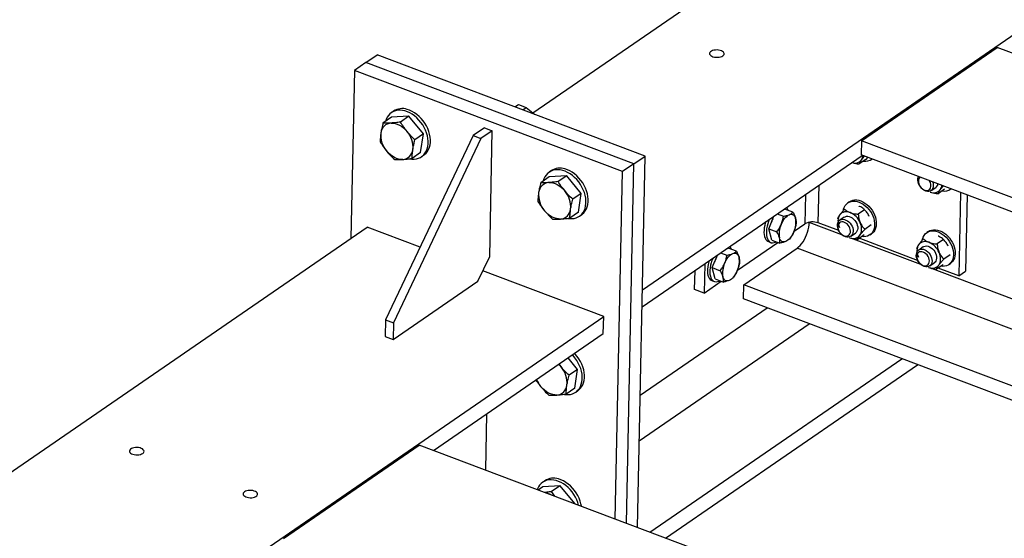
# Model space of a CAD drawing. Header units: millimetres. Extents: x 0 to 841, y 0 to 594.
# Tile 80 of 95: x 550 to 590, y 456 to 477. Entities that reach past the tile are written whole.
import ezdxf

# ---------------------------------------------------------------- set-up
doc = ezdxf.new("R2010")
doc.units = ezdxf.units.MM
doc.layers.add('TRAIT-FORT', color=4, linetype='Continuous', lineweight=25)

msp = doc.modelspace()

# ---------------------------------------------------------------- linework, layer by layer
at = {"layer": 'TRAIT-FORT', "color": 4, "linetype": 'Continuous', "lineweight": 25}
for p, q in [((570.793, 473.522), (634.795, 517.572)), ((575.305, 466.236), (629.982, 503.868)), ((563.904, 475.599), (564.37, 475.92)), ((575.421, 471.749), (564.37, 475.92)), ((584.329, 472.378), (589.922, 476.227)), ((673.326, 444.748), (589.922, 476.227)), ((563.904, 475.599), (563.438, 475.278)), ((574.955, 471.428), (563.904, 475.599)), ((563.438, 475.278), (563.292, 468.36)), ((574.489, 471.107), (563.438, 475.278)), ((565.053, 473.599), (564.96, 473.535)), ((570.052, 473.775), (570.192, 473.871)), ((570.192, 473.871), (570.517, 473.748)), ((570.377, 473.652), (570.517, 473.748)), ((570.517, 473.748), (570.853, 473.473)), ((564.965, 473.344), (564.614, 473.103)), ((565.682, 473.389), (564.965, 473.344)), ((565.682, 473.389), (565.331, 473.147)), ((566.282, 472.661), (565.682, 473.389)), ((568.793, 472.909), (568.327, 472.588)), ((569.118, 472.786), (568.652, 472.465)), ((568.793, 472.909), (569.118, 472.786)), ((569.01, 467.607), (569.118, 472.786)), ((568.327, 472.588), (564.723, 465.003)), ((568.652, 472.465), (565.048, 464.88)), ((566.282, 472.661), (565.931, 472.42)), ((566.165, 471.888), (566.282, 472.661)), ((568.327, 472.588), (568.652, 472.465)), ((584.329, 472.378), (584.317, 471.791)), ((667.734, 440.899), (584.329, 472.378)), ((566.165, 471.888), (565.814, 471.647)), ((566.207, 471.723), (566.3, 471.787)), ((574.955, 471.428), (575.421, 471.749)), ((575.1, 456.442), (575.421, 471.749)), ((575.29, 465.529), (584.363, 471.773)), ((584.506, 471.605), (584.241, 471.422)), ((667.243, 440.493), (584.317, 471.791)), ((584.581, 471.691), (584.506, 471.605)), ((584.743, 471.607), (584.764, 471.622)), ((571.554, 471.146), (571.46, 471.082)), ((574.188, 456.786), (574.489, 471.107)), ((574.955, 471.428), (574.489, 471.107)), ((574.644, 456.614), (574.955, 471.428)), ((571.465, 470.89), (571.115, 470.649)), ((572.183, 470.935), (571.465, 470.89)), ((572.183, 470.935), (571.832, 470.694)), ((572.783, 470.207), (572.183, 470.935)), ((586.68, 470.882), (586.677, 470.9)), ((582.553, 468.993), (582.585, 470.55)), ((586.742, 470.501), (586.743, 470.5)), ((586.751, 470.488), (586.752, 470.487)), ((587.207, 470.325), (587.393, 470.453)), ((587.756, 470.378), (587.491, 470.196)), ((587.993, 470.38), (588.015, 470.395)), ((588.411, 470.246), (588.338, 466.81)), ((572.783, 470.207), (572.432, 469.966)), ((572.666, 469.435), (572.783, 470.207)), ((582.02, 470.16), (581.995, 468.956)), ((583.84, 469.865), (583.77, 469.817)), ((588.684, 470.143), (588.618, 467.002)), ((572.666, 469.435), (572.315, 469.194)), ((581.107, 469.532), (581.172, 469.56)), ((581.509, 469.433), (581.172, 469.56)), ((584.462, 469.533), (584.197, 469.351)), ((572.708, 469.269), (572.801, 469.333)), ((580.508, 468.754), (580.726, 469.27)), ((580.858, 469.361), (581.114, 469.264)), ((582.182, 469.014), (582.182, 469.025)), ((583.624, 469.231), (583.438, 469.103)), ((584.566, 469.41), (584.565, 469.41)), ((584.581, 469.388), (584.581, 469.388)), ((526.674, 443.157), (563.957, 468.818)), ((566.144, 467.992), (563.957, 468.818)), ((580.508, 468.754), (580.845, 468.627)), ((580.634, 468.287), (580.508, 468.754)), ((581.552, 468.651), (581.995, 468.956)), ((581.591, 468.762), (581.591, 468.764)), ((583.528, 468.506), (582.182, 469.014)), ((583.394, 468.676), (582.553, 468.993)), ((583.427, 468.62), (583.428, 468.619)), ((584.733, 468.909), (584.468, 468.726)), ((587.09, 468.639), (587.021, 468.591)), ((580.497, 468.222), (580.595, 468.185)), ((580.634, 468.287), (580.971, 468.16)), ((581.526, 468.591), (581.526, 468.591)), ((583.436, 468.607), (583.437, 468.606)), ((583.891, 468.444), (584.078, 468.572)), ((586.779, 467.279), (583.897, 468.366)), ((584.44, 468.497), (584.176, 468.315)), ((586.644, 467.449), (584.238, 468.358)), ((584.677, 468.499), (584.747, 468.547)), ((587.712, 468.306), (587.448, 468.124)), ((578.777, 467.929), (578.842, 467.956)), ((579.179, 467.829), (578.842, 467.956)), ((579.222, 467.047), (580.885, 468.192)), ((579.487, 466.444), (581.677, 467.952)), ((656.714, 439.631), (581.677, 467.952)), ((586.874, 468.005), (586.688, 467.876)), ((587.816, 468.183), (587.816, 468.183)), ((587.831, 468.161), (587.831, 468.161)), ((568.529, 466.595), (569.01, 467.607)), ((578.178, 467.151), (578.396, 467.666)), ((578.528, 467.757), (578.784, 467.66)), ((586.677, 467.394), (586.678, 467.392)), ((587.983, 467.682), (587.718, 467.5)), ((573.708, 465.137), (568.729, 467.017)), ((577.457, 466.248), (577.473, 467.031)), ((577.872, 467.306), (577.847, 466.101)), ((578.178, 467.151), (578.514, 467.024)), ((578.304, 466.683), (578.178, 467.151)), ((579.196, 466.987), (579.196, 466.987)), ((579.26, 467.158), (579.261, 467.16)), ((586.686, 467.381), (586.687, 467.379)), ((587.142, 467.217), (587.328, 467.346)), ((657.483, 440.593), (587.148, 467.139)), ((587.691, 467.27), (587.426, 467.088)), ((588.338, 466.81), (587.488, 467.131)), ((587.928, 467.273), (587.998, 467.321)), ((588.338, 466.81), (588.618, 467.002)), ((565.034, 464.19), (568.529, 466.595)), ((577.847, 466.101), (578.555, 466.588)), ((578.167, 466.618), (578.264, 466.581)), ((578.304, 466.683), (578.64, 466.556)), ((577.847, 466.101), (577.457, 466.248)), ((579.475, 465.857), (579.487, 466.444)), ((656.665, 437.315), (579.487, 466.444)), ((656.653, 436.728), (579.475, 465.857)), ((575.214, 461.897), (580.439, 465.493)), ((536.425, 439.477), (573.708, 465.137)), ((564.723, 465.003), (564.709, 464.312)), ((564.723, 465.003), (565.048, 464.88)), ((573.693, 464.43), (573.708, 465.137)), ((565.048, 464.88), (565.034, 464.19)), ((575.175, 460.016), (582.179, 464.837)), ((564.709, 464.312), (565.034, 464.19)), ((566.697, 459.614), (573.693, 464.43)), ((572.631, 462.956), (572.24, 463.429)), ((575.606, 456.251), (585.99, 463.398)), ((571.953, 463.06), (571.867, 463.173)), ((572.631, 462.956), (572.28, 462.715)), ((572.513, 462.184), (572.631, 462.956)), ((576.261, 456.004), (586.645, 463.151)), ((572.513, 462.184), (572.163, 461.942)), ((572.556, 462.018), (572.649, 462.082)), ((568.849, 458.801), (568.898, 461.129)), ((560.514, 455.987), (566.107, 459.836)), ((649.512, 428.358), (566.107, 459.836)), ((571.197, 458.114), (571.01, 457.986)), ((571.285, 458.37), (571.192, 458.306)), ((571.914, 458.159), (571.197, 458.114)), ((571.914, 458.159), (571.564, 457.918)), ((572.515, 457.431), (571.914, 458.159)), ((571.689, 457.73), (571.564, 457.918)), ((572.515, 457.431), (572.502, 457.423)), ((572.513, 457.419), (572.515, 457.431))]:
    msp.add_line(p, q, dxfattribs=at)
at = {"layer": 'TRAIT-FORT', "color": 4, "linetype": 'Continuous', "lineweight": 25, "flags": 128}
for points in [[(578.615, 475.875), (578.647, 475.903), (578.666, 475.934), (578.671, 475.967), (578.663, 475.999), (578.64, 476.031), (578.605, 476.059), (578.559, 476.082), (578.505, 476.101), (578.444, 476.113), (578.379, 476.119), (578.315, 476.117), (578.253, 476.108), (578.196, 476.093), (578.148, 476.072), (578.11, 476.046), (578.085, 476.016), (578.073, 475.984), (578.074, 475.951), (578.09, 475.919), (578.119, 475.89), (578.16, 475.864), (578.21, 475.842), (578.268, 475.827), (578.331, 475.818), (578.396, 475.816), (578.46, 475.821), (578.519, 475.833), (578.572, 475.852), (578.615, 475.875)], [(565.518, 473.606), (565.417, 473.628), (565.318, 473.637), (565.222, 473.632), (565.131, 473.614), (565.046, 473.584), (564.968, 473.541), (564.898, 473.486), (564.837, 473.42), (564.786, 473.344), (564.745, 473.258), (564.718, 473.174)], [(565.739, 471.632), (565.8, 471.624), (565.897, 471.622), (565.991, 471.633), (566.079, 471.657), (566.16, 471.694), (566.235, 471.743), (566.3, 471.804), (566.356, 471.875), (566.403, 471.956), (566.438, 472.046), (566.462, 472.143), (566.475, 472.247), (566.477, 472.356), (566.466, 472.468), (566.444, 472.583), (566.411, 472.698), (566.367, 472.812), (566.313, 472.924), (566.25, 473.032), (566.177, 473.134), (566.097, 473.23), (566.01, 473.319), (565.918, 473.398), (565.821, 473.467), (565.722, 473.525), (565.62, 473.572), (565.518, 473.606)], [(566.3, 471.787), (566.328, 471.807), (566.393, 471.868), (566.45, 471.939), (566.496, 472.02), (566.531, 472.11), (566.556, 472.207), (566.568, 472.311), (566.57, 472.42), (566.559, 472.532), (566.537, 472.647), (566.504, 472.762), (566.46, 472.876), (566.406, 472.988), (566.343, 473.096), (566.27, 473.198), (566.19, 473.295), (566.104, 473.383), (566.011, 473.462), (565.915, 473.531), (565.815, 473.59), (565.713, 473.636), (565.611, 473.671)], [(564.946, 473.107), (565.029, 473.105), (565.115, 473.091), (565.202, 473.064), (565.289, 473.025), (565.374, 472.975), (565.456, 472.914), (565.533, 472.844), (565.604, 472.765)], [(565.429, 471.606), (565.346, 471.607), (565.26, 471.622), (565.173, 471.648), (565.086, 471.687), (565.001, 471.738), (564.919, 471.798), (564.841, 471.869), (564.77, 471.948)], [(572.019, 471.153), (571.917, 471.174), (571.818, 471.183), (571.723, 471.178), (571.632, 471.161), (571.547, 471.13), (571.469, 471.087), (571.399, 471.032), (571.338, 470.966), (571.287, 470.89), (571.246, 470.805), (571.218, 470.72)], [(572.24, 469.178), (572.301, 469.171), (572.398, 469.169), (572.491, 469.18), (572.58, 469.204), (572.661, 469.241), (572.735, 469.29), (572.801, 469.35), (572.857, 469.421), (572.903, 469.502), (572.939, 469.592), (572.963, 469.69), (572.976, 469.794), (572.977, 469.902), (572.967, 470.015), (572.945, 470.129), (572.912, 470.244), (572.868, 470.358), (572.814, 470.47), (572.75, 470.578), (572.678, 470.681), (572.598, 470.777), (572.511, 470.865), (572.419, 470.944), (572.322, 471.014), (572.222, 471.072), (572.121, 471.119), (572.019, 471.153)], [(572.801, 469.333), (572.828, 469.354), (572.894, 469.414), (572.95, 469.485), (572.996, 469.567), (573.032, 469.656), (573.056, 469.754), (573.069, 469.858), (573.071, 469.967), (573.06, 470.079), (573.038, 470.193), (573.005, 470.308), (572.961, 470.423), (572.907, 470.534), (572.843, 470.642), (572.771, 470.745), (572.691, 470.841), (572.604, 470.929), (572.512, 471.009), (572.415, 471.078), (572.316, 471.136), (572.214, 471.183), (572.112, 471.217)], [(571.446, 470.653), (571.53, 470.652), (571.615, 470.637), (571.703, 470.611), (571.789, 470.572), (571.875, 470.522), (571.956, 470.461), (572.034, 470.39), (572.105, 470.312)], [(586.742, 470.501), (586.718, 470.542), (586.686, 470.61), (586.665, 470.679), (586.656, 470.748), (586.658, 470.813), (586.672, 470.873), (586.682, 470.898)], [(586.74, 470.876), (586.708, 470.841), (586.686, 470.794), (586.674, 470.739), (586.675, 470.678), (586.689, 470.615), (586.713, 470.552), (586.748, 470.493), (586.791, 470.439), (586.842, 470.394), (586.896, 470.36), (586.952, 470.338), (587.008, 470.329), (587.059, 470.334), (587.105, 470.353), (587.143, 470.384), (587.171, 470.426), (587.171, 470.426)], [(587.278, 470.409), (587.247, 470.362), (587.208, 470.325), (587.159, 470.301), (587.105, 470.289), (587.046, 470.29), (586.984, 470.305), (586.923, 470.332), (586.863, 470.371), (586.808, 470.42), (586.759, 470.478), (586.752, 470.487)], [(583.585, 469.514), (583.594, 469.554), (583.621, 469.633), (583.659, 469.703), (583.707, 469.764), (583.764, 469.813), (583.83, 469.851), (583.902, 469.877), (583.98, 469.89), (584.063, 469.889), (584.148, 469.876), (584.235, 469.85), (584.322, 469.812), (584.407, 469.762), (584.488, 469.701), (584.565, 469.63), (584.636, 469.551), (584.699, 469.465), (584.754, 469.374), (584.799, 469.278), (584.835, 469.181), (584.859, 469.083), (584.872, 468.987), (584.873, 468.893), (584.863, 468.805), (584.841, 468.722), (584.809, 468.648), (584.766, 468.582), (584.713, 468.527), (584.651, 468.483), (584.582, 468.451), (584.507, 468.432), (584.426, 468.425), (584.345, 468.432)], [(583.84, 469.865), (583.9, 469.899), (583.972, 469.925), (584.05, 469.938), (584.133, 469.938), (584.218, 469.924), (584.305, 469.898), (584.392, 469.86), (584.476, 469.81), (584.558, 469.749), (584.635, 469.678), (584.706, 469.599), (584.769, 469.513), (584.824, 469.422), (584.869, 469.327), (584.904, 469.229), (584.929, 469.131), (584.942, 469.035), (584.943, 468.941), (584.933, 468.853), (584.911, 468.77), (584.879, 468.696), (584.835, 468.63), (584.783, 468.575), (584.747, 468.547)], [(571.929, 469.153), (571.846, 469.154), (571.76, 469.168), (571.673, 469.195), (571.587, 469.234), (571.501, 469.284), (571.419, 469.345), (571.342, 469.415), (571.271, 469.494)], [(580.382, 469.033), (580.369, 468.991), (580.343, 468.889), (580.325, 468.789), (580.315, 468.692), (580.314, 468.6), (580.321, 468.515), (580.335, 468.437), (580.358, 468.37), (580.389, 468.313), (580.426, 468.267), (580.47, 468.234), (580.497, 468.222)], [(580.531, 469.136), (580.499, 469.055), (580.466, 468.954), (580.441, 468.852), (580.423, 468.752), (580.413, 468.655), (580.411, 468.563), (580.418, 468.478), (580.433, 468.401), (580.456, 468.333), (580.486, 468.276), (580.524, 468.23), (580.567, 468.198), (580.616, 468.178), (580.67, 468.172), (580.728, 468.179), (580.788, 468.2), (580.82, 468.217)], [(581.023, 468.929), (581.056, 469), (581.092, 469.067), (581.132, 469.129), (581.174, 469.185), (581.219, 469.234), (581.264, 469.275), (581.31, 469.308), (581.355, 469.332)], [(581.355, 469.332), (581.399, 469.346), (581.441, 469.351), (581.481, 469.346), (581.517, 469.331), (581.549, 469.307), (581.576, 469.274), (581.599, 469.232), (581.616, 469.183)], [(583.427, 468.62), (583.402, 468.661), (583.371, 468.729), (583.35, 468.798), (583.34, 468.867), (583.342, 468.932), (583.356, 468.992), (583.381, 469.044), (583.416, 469.086), (583.46, 469.116), (583.512, 469.135), (583.569, 469.14), (583.629, 469.132), (583.691, 469.111), (583.752, 469.078), (583.81, 469.033), (583.862, 468.98), (583.907, 468.919), (583.944, 468.853), (583.97, 468.783), (583.986, 468.714), (583.989, 468.647), (583.981, 468.584), (583.962, 468.528), (583.962, 468.528)], [(583.856, 468.545), (583.873, 468.596), (583.878, 468.654), (583.871, 468.717), (583.852, 468.78), (583.822, 468.842), (583.783, 468.898), (583.736, 468.948), (583.683, 468.988), (583.627, 469.016), (583.571, 469.032), (583.517, 469.034), (583.468, 469.022), (583.426, 468.997), (583.393, 468.96), (583.37, 468.913), (583.359, 468.858), (583.36, 468.798), (583.373, 468.734), (583.397, 468.672), (583.432, 468.612), (583.476, 468.558), (583.526, 468.513), (583.58, 468.479), (583.637, 468.457), (583.692, 468.448), (583.744, 468.453), (583.79, 468.472), (583.828, 468.503), (583.856, 468.545)], [(583.434, 469.32), (583.405, 469.27), (583.383, 469.214), (583.369, 469.152), (583.363, 469.086), (583.366, 469.017), (583.377, 468.945), (583.396, 468.874), (583.423, 468.802)], [(583.624, 469.231), (583.656, 469.249), (583.708, 469.265), (583.766, 469.268), (583.827, 469.257), (583.889, 469.234), (583.949, 469.199), (584.006, 469.152), (584.058, 469.097), (584.101, 469.035), (584.136, 468.968), (584.16, 468.899), (584.174, 468.829), (584.175, 468.763), (584.165, 468.701), (584.144, 468.647), (584.111, 468.602), (584.078, 468.572)], [(584.566, 469.41), (584.576, 469.394), (584.581, 469.388)], [(581.544, 468.631), (581.511, 468.56), (581.475, 468.493), (581.435, 468.431), (581.392, 468.375), (581.348, 468.326), (581.303, 468.285), (581.257, 468.252), (581.212, 468.228)], [(581.677, 467.952), (581.741, 468.002), (581.804, 468.064), (581.866, 468.136), (581.924, 468.217), (581.978, 468.307), (582.028, 468.402), (582.071, 468.503), (582.109, 468.606), (582.139, 468.711), (582.161, 468.815), (582.176, 468.916), (582.182, 469.014)], [(584.268, 468.483), (584.297, 468.534), (584.319, 468.59), (584.333, 468.652), (584.338, 468.718), (584.336, 468.787), (584.325, 468.858), (584.306, 468.93), (584.279, 469.001)], [(586.835, 468.287), (586.844, 468.327), (586.872, 468.406), (586.909, 468.476), (586.957, 468.537), (587.015, 468.587), (587.08, 468.625), (587.153, 468.65), (587.231, 468.663), (587.313, 468.663), (587.399, 468.649), (587.486, 468.623), (587.572, 468.585), (587.657, 468.535), (587.738, 468.474), (587.815, 468.403), (587.886, 468.324), (587.949, 468.238), (588.004, 468.147), (588.05, 468.052), (588.085, 467.954), (588.109, 467.856), (588.122, 467.76), (588.123, 467.667), (588.113, 467.578), (588.092, 467.495), (588.059, 467.421), (588.016, 467.355), (587.963, 467.3), (587.902, 467.256), (587.833, 467.224), (587.757, 467.205), (587.677, 467.199), (587.596, 467.205)], [(587.09, 468.639), (587.15, 468.673), (587.223, 468.698), (587.301, 468.711), (587.383, 468.711), (587.469, 468.698), (587.555, 468.671), (587.642, 468.633), (587.727, 468.583), (587.808, 468.522), (587.885, 468.452), (587.956, 468.373), (588.019, 468.287), (588.074, 468.195), (588.12, 468.1), (588.155, 468.002), (588.179, 467.905), (588.192, 467.808), (588.193, 467.715), (588.183, 467.626), (588.162, 467.544), (588.129, 467.469), (588.086, 467.403), (588.033, 467.348), (587.998, 467.321)], [(581.212, 468.228), (581.168, 468.214), (581.126, 468.209), (581.086, 468.214), (581.05, 468.229), (581.018, 468.253), (580.991, 468.286), (580.968, 468.328), (580.951, 468.377)], [(583.962, 468.528), (583.932, 468.481), (583.892, 468.444), (583.844, 468.42), (583.789, 468.408), (583.73, 468.409), (583.669, 468.424), (583.607, 468.451), (583.548, 468.49), (583.492, 468.539), (583.443, 468.597), (583.437, 468.606)], [(586.677, 467.394), (586.653, 467.434), (586.621, 467.502), (586.6, 467.572), (586.59, 467.64), (586.592, 467.706), (586.606, 467.765), (586.631, 467.817), (586.666, 467.859), (586.711, 467.89), (586.762, 467.908), (586.819, 467.913), (586.88, 467.905), (586.942, 467.884), (587.002, 467.851), (587.06, 467.807), (587.112, 467.753), (587.158, 467.692), (587.194, 467.626), (587.221, 467.557), (587.236, 467.487), (587.24, 467.42), (587.232, 467.357), (587.212, 467.301), (587.212, 467.301)], [(587.106, 467.318), (587.123, 467.37), (587.128, 467.428), (587.121, 467.49), (587.102, 467.553), (587.072, 467.615), (587.033, 467.672), (586.986, 467.721), (586.933, 467.761), (586.878, 467.789), (586.822, 467.805), (586.768, 467.807), (586.718, 467.795), (586.676, 467.77), (586.643, 467.733), (586.62, 467.686), (586.609, 467.631), (586.61, 467.571), (586.623, 467.508), (586.648, 467.445), (586.683, 467.385), (586.726, 467.332), (586.776, 467.287), (586.831, 467.252), (586.887, 467.23), (586.942, 467.222), (586.994, 467.227), (587.04, 467.245), (587.078, 467.276), (587.106, 467.318)], [(586.684, 468.093), (586.655, 468.043), (586.633, 467.987), (586.619, 467.925), (586.614, 467.859), (586.616, 467.79), (586.628, 467.719), (586.647, 467.647), (586.674, 467.575)], [(586.874, 468.005), (586.906, 468.022), (586.959, 468.038), (587.017, 468.041), (587.078, 468.03), (587.139, 468.007), (587.2, 467.972), (587.257, 467.926), (587.308, 467.871), (587.352, 467.808), (587.386, 467.741), (587.411, 467.672), (587.424, 467.603), (587.426, 467.536), (587.415, 467.474), (587.394, 467.42), (587.362, 467.375), (587.328, 467.346)], [(587.816, 468.183), (587.827, 468.168), (587.831, 468.161)], [(578.051, 467.429), (578.039, 467.387), (578.013, 467.285), (577.995, 467.185), (577.985, 467.088), (577.984, 466.996), (577.99, 466.911), (578.005, 466.834), (578.028, 466.766), (578.059, 466.709), (578.096, 466.663), (578.14, 466.631), (578.167, 466.618)], [(578.201, 467.532), (578.169, 467.451), (578.136, 467.35), (578.11, 467.249), (578.092, 467.148), (578.083, 467.051), (578.081, 466.959), (578.088, 466.874), (578.103, 466.797), (578.126, 466.729), (578.156, 466.672), (578.193, 466.627), (578.237, 466.594), (578.286, 466.574), (578.34, 466.568), (578.398, 466.576), (578.458, 466.597), (578.49, 466.613)], [(578.693, 467.325), (578.725, 467.396), (578.762, 467.463), (578.802, 467.525), (578.844, 467.581), (578.889, 467.63), (578.934, 467.672), (578.98, 467.704), (579.025, 467.728)], [(579.025, 467.728), (579.069, 467.743), (579.111, 467.747), (579.15, 467.742), (579.186, 467.728), (579.218, 467.703), (579.246, 467.67), (579.268, 467.628), (579.286, 467.579)], [(587.518, 467.257), (587.548, 467.307), (587.569, 467.363), (587.583, 467.425), (587.589, 467.491), (587.586, 467.56), (587.575, 467.631), (587.556, 467.703), (587.529, 467.775)], [(579.214, 467.027), (579.181, 466.956), (579.145, 466.89), (579.105, 466.827), (579.062, 466.771), (579.018, 466.722), (578.973, 466.681), (578.927, 466.648), (578.882, 466.624)], [(587.212, 467.301), (587.182, 467.254), (587.142, 467.218), (587.094, 467.193), (587.04, 467.181), (586.981, 467.183), (586.919, 467.197), (586.857, 467.224), (586.798, 467.263), (586.743, 467.312), (586.694, 467.37), (586.687, 467.379)], [(578.882, 466.624), (578.837, 466.61), (578.795, 466.605), (578.756, 466.61), (578.72, 466.625), (578.688, 466.649), (578.661, 466.682), (578.638, 466.724), (578.621, 466.773)], [(572.088, 461.927), (572.148, 461.919), (572.246, 461.917), (572.339, 461.928), (572.427, 461.953), (572.509, 461.989), (572.583, 462.038), (572.649, 462.099), (572.705, 462.17), (572.751, 462.251), (572.787, 462.341), (572.811, 462.439), (572.824, 462.542), (572.825, 462.651), (572.815, 462.764), (572.793, 462.878), (572.76, 462.993), (572.716, 463.107), (572.662, 463.219), (572.598, 463.327), (572.526, 463.43), (572.446, 463.526), (572.42, 463.553)], [(572.649, 462.082), (572.676, 462.102), (572.742, 462.163), (572.798, 462.234), (572.844, 462.315), (572.88, 462.405), (572.904, 462.503), (572.917, 462.607), (572.918, 462.715), (572.908, 462.828), (572.886, 462.942), (572.853, 463.057), (572.809, 463.171), (572.755, 463.283), (572.691, 463.391), (572.619, 463.494), (572.539, 463.59), (572.513, 463.617)], [(571.855, 463.164), (571.882, 463.139), (571.953, 463.06)], [(571.777, 461.901), (571.694, 461.903), (571.608, 461.917), (571.521, 461.944), (571.434, 461.982), (571.349, 462.033), (571.267, 462.094), (571.19, 462.164), (571.119, 462.243)], [(554.712, 459.493), (554.744, 459.521), (554.763, 459.552), (554.768, 459.585), (554.76, 459.617), (554.737, 459.648), (554.702, 459.677), (554.656, 459.7), (554.602, 459.719), (554.541, 459.731), (554.476, 459.736), (554.412, 459.735), (554.35, 459.726), (554.293, 459.711), (554.245, 459.69), (554.207, 459.664), (554.182, 459.634), (554.17, 459.602), (554.171, 459.569), (554.187, 459.537), (554.216, 459.508), (554.257, 459.481), (554.307, 459.46), (554.365, 459.445), (554.428, 459.436), (554.493, 459.434), (554.557, 459.439), (554.616, 459.451), (554.669, 459.47), (554.712, 459.493)], [(571.75, 458.377), (571.649, 458.398), (571.55, 458.407), (571.455, 458.402), (571.364, 458.385), (571.279, 458.354), (571.201, 458.311), (571.131, 458.257), (571.07, 458.191), (571.018, 458.114), (570.978, 458.029), (570.968, 458.002)], [(572.676, 457.357), (572.644, 457.468), (572.6, 457.582), (572.546, 457.694), (572.482, 457.802), (572.41, 457.905), (572.33, 458.001), (572.243, 458.089), (572.151, 458.168), (572.054, 458.238), (571.954, 458.296), (571.852, 458.343), (571.75, 458.377)], [(572.79, 457.314), (572.77, 457.417), (572.737, 457.532), (572.693, 457.647), (572.639, 457.758), (572.575, 457.866), (572.503, 457.969), (572.423, 458.065), (572.336, 458.153), (572.244, 458.233), (572.147, 458.302), (572.047, 458.36), (571.946, 458.407), (571.844, 458.441)], [(558.905, 457.911), (558.874, 457.883), (558.855, 457.852), (558.849, 457.819), (558.858, 457.787), (558.881, 457.756), (558.916, 457.727), (558.961, 457.704), (559.016, 457.685), (559.077, 457.673), (559.141, 457.668), (559.206, 457.669), (559.268, 457.678), (559.324, 457.693), (559.373, 457.714), (559.41, 457.74), (559.436, 457.77), (559.448, 457.802), (559.446, 457.835), (559.431, 457.867), (559.402, 457.896), (559.361, 457.923), (559.31, 457.944), (559.252, 457.959), (559.189, 457.968), (559.125, 457.97), (559.061, 457.965), (559.001, 457.953), (558.949, 457.934), (558.905, 457.911)]]:
    msp.add_lwpolyline(points, dxfattribs=at)
at = {"layer": 'TRAIT-FORT', "color": 4, "linetype": 'Continuous', "lineweight": 25}
for centre, radius, start, end in [((565.406, 473.058), 0.646, 71.479, 123.0787), ((564.976, 472.659), 0.449, 93.8068, 175.0163), ((565.519, 472.603), 0.995, 174.506, 221.1833), ((564.856, 472.11), 0.995, 354.506, 41.1833), ((565.399, 472.054), 0.449, 273.8068, 355.0163), ((584.061, 471.802), 0.344, 249.0569, 322.2642), ((584.003, 471.816), 0.399, 325.7584, 352.0118), ((584.492, 471.986), 0.454, 259.7083, 306.7697), ((571.907, 470.604), 0.646, 71.479, 123.0787), ((571.476, 470.205), 0.449, 93.8068, 175.0163), ((586.856, 470.54), 0.336, 340.0542, 33.7947), ((586.939, 470.548), 0.366, 337.6438, 19.6149), ((572.019, 470.149), 0.995, 174.506, 221.1833), ((571.357, 469.657), 0.995, 354.506, 41.1833), ((587.307, 470.581), 0.351, 244.3332, 321.8892), ((587.256, 470.641), 0.232, 306.1895, 348.7914), ((587.253, 470.589), 0.399, 325.7584, 352.0118), ((587.742, 470.759), 0.454, 259.7083, 306.7697), ((571.9, 469.6), 0.449, 273.8068, 355.0163), ((580.995, 469.406), 0.33, 18.119, 41.4743), ((583.71, 469.104), 0.351, 64.3332, 141.8892), ((581.65, 468.642), 1.101, 151.6455, 162.4887), ((580.72, 469.019), 0.91, 334.7968, 10.3987), ((582.315, 468.367), 0.67, 69.182, 118.5478), ((583.559, 468.702), 0.779, 22.6247, 67.1647), ((581.847, 468.541), 0.91, 154.7968, 190.3987), ((583.992, 468.7), 0.351, 244.3332, 321.8892), ((586.96, 467.877), 0.351, 64.3332, 141.8892), ((578.664, 467.802), 0.33, 18.119, 41.4743), ((586.81, 467.475), 0.779, 22.6247, 67.1647), ((579.32, 467.038), 1.101, 151.6455, 162.4887), ((578.39, 467.415), 0.91, 334.7968, 10.3987), ((579.516, 466.938), 0.91, 154.7968, 190.3987), ((587.242, 467.473), 0.351, 244.3332, 321.8892), ((571.204, 462.405), 0.995, 354.506, 41.1833), ((571.999, 462.971), 1.142, 202.3516, 219.5768), ((571.747, 462.349), 0.449, 273.8068, 355.0163), ((571.638, 457.828), 0.646, 71.479, 123.0787), ((571.17, 457.124), 0.759, 60.7442, 77.9006)]:
    msp.add_arc(centre, radius, start, end, dxfattribs=at)
for points, knots in [([(564.614, 473.103), (564.597, 473.034), (564.562, 472.895), (564.54, 472.764), (564.529, 472.698)], [0, 0, 0, 0, 0.498113, 1, 1, 1, 1]), ([(564.946, 473.107), (564.887, 473.104), (564.769, 473.098), (564.666, 473.101), (564.614, 473.103)], [0, 0, 0, 0, 0.497781, 1, 1, 1, 1]), ([(565.331, 473.147), (565.265, 473.139), (565.131, 473.121), (565.007, 473.111), (564.946, 473.107)], [0, 0, 0, 0, 0.498113, 1, 1, 1, 1]), ([(565.604, 472.765), (565.556, 472.827), (565.458, 472.951), (565.374, 473.082), (565.331, 473.147)], [0, 0, 0, 0, 0.4977806, 1, 1, 1, 1]), ([(564.529, 472.698), (564.52, 472.634), (564.503, 472.506), (564.499, 472.389), (564.497, 472.33)], [0, 0, 0, 0, 0.497781, 1, 1, 1, 1]), ([(565.931, 472.42), (565.874, 472.474), (565.76, 472.584), (565.656, 472.705), (565.604, 472.765)], [0, 0, 0, 0, 0.498113, 1, 1, 1, 1]), ([(564.497, 472.33), (564.539, 472.265), (564.623, 472.134), (564.721, 472.01), (564.77, 471.948)], [0, 0, 0, 0, 0.498113, 1, 1, 1, 1]), ([(565.846, 472.015), (565.857, 472.08), (565.879, 472.212), (565.914, 472.35), (565.931, 472.42)], [0, 0, 0, 0, 0.497781, 1, 1, 1, 1]), ([(564.77, 471.948), (564.821, 471.888), (564.925, 471.767), (565.039, 471.657), (565.097, 471.602)], [0, 0, 0, 0, 0.497781, 1, 1, 1, 1]), ([(565.814, 471.647), (565.816, 471.706), (565.82, 471.823), (565.837, 471.951), (565.846, 472.015)], [0, 0, 0, 0, 0.4981128, 1, 1, 1, 1]), ([(565.097, 471.602), (565.149, 471.601), (565.252, 471.598), (565.37, 471.603), (565.429, 471.606)], [0, 0, 0, 0, 0.498113, 1, 1, 1, 1]), ([(565.429, 471.606), (565.49, 471.611), (565.613, 471.62), (565.747, 471.638), (565.814, 471.647)], [0, 0, 0, 0, 0.497781, 1, 1, 1, 1]), ([(583.939, 471.481), (583.969, 471.471), (584.038, 471.45), (584.142, 471.433), (584.213, 471.425), (584.241, 471.422)], [0, 0, 0, 0, 0.32762, 0.735533, 1, 1, 1, 1]), ([(584.241, 471.422), (584.248, 471.442), (584.263, 471.482), (584.299, 471.543), (584.327, 471.583), (584.333, 471.591)], [0, 0, 0, 0, 0.432386, 0.879557, 1, 1, 1, 1]), ([(584.333, 471.591), (584.347, 471.61), (584.374, 471.647), (584.414, 471.697), (584.442, 471.73), (584.452, 471.74)], [0, 0, 0, 0, 0.3974, 0.803093, 1, 1, 1, 1]), ([(571.115, 470.649), (571.097, 470.58), (571.063, 470.442), (571.04, 470.31), (571.029, 470.244)], [0, 0, 0, 0, 0.498113, 1, 1, 1, 1]), ([(571.446, 470.653), (571.388, 470.65), (571.27, 470.644), (571.167, 470.648), (571.115, 470.649)], [0, 0, 0, 0, 0.497781, 1, 1, 1, 1]), ([(571.832, 470.694), (571.765, 470.685), (571.631, 470.667), (571.508, 470.658), (571.446, 470.653)], [0, 0, 0, 0, 0.498113, 1, 1, 1, 1]), ([(572.105, 470.312), (572.056, 470.373), (571.958, 470.497), (571.874, 470.628), (571.832, 470.694)], [0, 0, 0, 0, 0.4977806, 1, 1, 1, 1]), ([(571.029, 470.244), (571.021, 470.181), (571.004, 470.053), (571, 469.935), (570.998, 469.876)], [0, 0, 0, 0, 0.497781, 1, 1, 1, 1]), ([(572.432, 469.966), (572.375, 470.021), (572.26, 470.131), (572.157, 470.251), (572.105, 470.312)], [0, 0, 0, 0, 0.498113, 1, 1, 1, 1]), ([(587.156, 470.265), (587.16, 470.263), (587.2, 470.248), (587.282, 470.225), (587.392, 470.206), (587.463, 470.199), (587.491, 470.196)], [0, 0, 0, 0, 0.048843, 0.400094, 0.764039, 1, 1, 1, 1]), ([(587.491, 470.196), (587.499, 470.215), (587.514, 470.255), (587.549, 470.316), (587.577, 470.356), (587.583, 470.364)], [0, 0, 0, 0, 0.432386, 0.879557, 1, 1, 1, 1]), ([(587.583, 470.364), (587.597, 470.383), (587.624, 470.42), (587.665, 470.471), (587.693, 470.503), (587.702, 470.513)], [0, 0, 0, 0, 0.3974, 0.803093, 1, 1, 1, 1]), ([(570.998, 469.876), (571.039, 469.811), (571.124, 469.68), (571.222, 469.556), (571.271, 469.494)], [0, 0, 0, 0, 0.498113, 1, 1, 1, 1]), ([(572.347, 469.561), (572.358, 469.627), (572.38, 469.758), (572.415, 469.897), (572.432, 469.966)], [0, 0, 0, 0, 0.497781, 1, 1, 1, 1]), ([(571.271, 469.494), (571.322, 469.434), (571.426, 469.314), (571.54, 469.204), (571.598, 469.149)], [0, 0, 0, 0, 0.497781, 1, 1, 1, 1]), ([(572.315, 469.194), (572.317, 469.252), (572.321, 469.369), (572.338, 469.497), (572.347, 469.561)], [0, 0, 0, 0, 0.4981128, 1, 1, 1, 1]), ([(581.355, 469.332), (581.386, 469.347), (581.449, 469.377), (581.489, 469.414), (581.509, 469.433)], [0, 0, 0, 0, 0.494511, 1, 1, 1, 1]), ([(581.509, 469.433), (581.532, 469.39), (581.577, 469.305), (581.603, 469.224), (581.616, 469.183)], [0, 0, 0, 0, 0.495458, 1, 1, 1, 1]), ([(583.634, 469.563), (583.602, 469.526), (583.535, 469.451), (583.47, 469.37), (583.44, 469.329), (583.434, 469.32)], [0, 0, 0, 0, 0.432386, 0.879557, 1, 1, 1, 1]), ([(583.634, 469.563), (583.656, 469.543), (583.697, 469.507), (583.773, 469.457), (583.832, 469.432), (583.862, 469.42)], [0, 0, 0, 0, 0.370534, 0.681058, 1, 1, 1, 1]), ([(584.462, 469.533), (584.448, 469.546), (584.414, 469.578), (584.346, 469.626), (584.279, 469.659), (584.239, 469.674), (584.235, 469.676)], [0, 0, 0, 0, 0.235965, 0.588239, 0.951157, 1, 1, 1, 1]), ([(584.651, 469.258), (584.639, 469.285), (584.613, 469.338), (584.552, 469.434), (584.498, 469.494), (584.462, 469.533)], [0, 0, 0, 0, 0.249707, 0.504625, 1, 1, 1, 1]), ([(571.598, 469.149), (571.649, 469.147), (571.753, 469.144), (571.87, 469.15), (571.929, 469.153)], [0, 0, 0, 0, 0.498113, 1, 1, 1, 1]), ([(571.929, 469.153), (571.991, 469.157), (572.114, 469.167), (572.248, 469.185), (572.315, 469.194)], [0, 0, 0, 0, 0.497781, 1, 1, 1, 1]), ([(581.023, 468.929), (581.043, 468.983), (581.084, 469.093), (581.104, 469.206), (581.114, 469.264)], [0, 0, 0, 0, 0.4945107, 1, 1, 1, 1]), ([(581.114, 469.264), (581.158, 469.273), (581.248, 469.291), (581.319, 469.318), (581.355, 469.332)], [0, 0, 0, 0, 0.495458, 1, 1, 1, 1]), ([(581.616, 469.183), (581.624, 469.145), (581.641, 469.067), (581.637, 469), (581.635, 468.966)], [0, 0, 0, 0, 0.494511, 1, 1, 1, 1]), ([(583.434, 469.32), (583.422, 469.303), (583.398, 469.268), (583.364, 469.208), (583.351, 469.174), (583.342, 469.151)], [0, 0, 0, 0, 0.249707, 0.504625, 1, 1, 1, 1]), ([(583.862, 469.42), (583.867, 469.418), (583.906, 469.403), (583.988, 469.38), (584.098, 469.361), (584.169, 469.354), (584.197, 469.351)], [0, 0, 0, 0, 0.048843, 0.400094, 0.764039, 1, 1, 1, 1]), ([(584.197, 469.351), (584.203, 469.299), (584.215, 469.195), (584.247, 469.077), (584.273, 469.015), (584.279, 469.001)], [0, 0, 0, 0, 0.432386, 0.879557, 1, 1, 1, 1]), ([(580.845, 468.627), (580.879, 468.674), (580.947, 468.769), (580.998, 468.876), (581.023, 468.929)], [0, 0, 0, 0, 0.495458, 1, 1, 1, 1]), ([(580.951, 468.377), (580.938, 468.417), (580.913, 468.498), (580.867, 468.584), (580.845, 468.627)], [0, 0, 0, 0, 0.494511, 1, 1, 1, 1]), ([(581.544, 468.631), (581.519, 468.578), (581.469, 468.472), (581.4, 468.377), (581.366, 468.329)], [0, 0, 0, 0, 0.4945107, 1, 1, 1, 1]), ([(581.635, 468.966), (581.627, 468.909), (581.616, 468.841), (581.593, 468.775), (581.589, 468.764)], [0, 0, 0, 0, 0.829062, 1, 1, 1, 1]), ([(584.268, 468.483), (584.281, 468.502), (584.308, 468.539), (584.374, 468.62), (584.431, 468.684), (584.468, 468.726)], [0, 0, 0, 0, 0.249707, 0.504625, 1, 1, 1, 1]), ([(584.279, 469.001), (584.291, 468.975), (584.316, 468.921), (584.378, 468.825), (584.432, 468.766), (584.468, 468.726)], [0, 0, 0, 0, 0.249707, 0.504625, 1, 1, 1, 1]), ([(580.971, 468.16), (580.973, 468.193), (580.976, 468.261), (580.96, 468.338), (580.951, 468.377)], [0, 0, 0, 0, 0.495458, 1, 1, 1, 1]), ([(581.212, 468.228), (581.176, 468.215), (581.105, 468.188), (581.016, 468.169), (580.971, 468.16)], [0, 0, 0, 0, 0.494511, 1, 1, 1, 1]), ([(581.366, 468.329), (581.346, 468.311), (581.306, 468.274), (581.243, 468.243), (581.212, 468.228)], [0, 0, 0, 0, 0.495458, 1, 1, 1, 1]), ([(583.84, 468.384), (583.845, 468.382), (583.884, 468.367), (583.967, 468.344), (584.076, 468.325), (584.148, 468.318), (584.176, 468.315)], [0, 0, 0, 0, 0.048843, 0.400094, 0.764039, 1, 1, 1, 1]), ([(584.176, 468.315), (584.183, 468.334), (584.198, 468.374), (584.234, 468.435), (584.262, 468.475), (584.268, 468.483)], [0, 0, 0, 0, 0.432386, 0.879557, 1, 1, 1, 1]), ([(586.885, 468.336), (586.852, 468.3), (586.786, 468.225), (586.721, 468.143), (586.691, 468.102), (586.684, 468.093)], [0, 0, 0, 0, 0.432386, 0.879557, 1, 1, 1, 1]), ([(586.885, 468.336), (586.907, 468.316), (586.947, 468.28), (587.023, 468.231), (587.082, 468.206), (587.112, 468.193)], [0, 0, 0, 0, 0.370534, 0.681058, 1, 1, 1, 1]), ([(587.712, 468.306), (587.699, 468.319), (587.664, 468.351), (587.597, 468.399), (587.53, 468.432), (587.49, 468.448), (587.485, 468.45)], [0, 0, 0, 0, 0.235965, 0.588239, 0.951157, 1, 1, 1, 1]), ([(587.902, 468.031), (587.889, 468.058), (587.864, 468.112), (587.802, 468.207), (587.748, 468.267), (587.712, 468.306)], [0, 0, 0, 0, 0.249707, 0.504625, 1, 1, 1, 1]), ([(579.025, 467.728), (579.056, 467.743), (579.118, 467.774), (579.159, 467.811), (579.179, 467.829)], [0, 0, 0, 0, 0.494511, 1, 1, 1, 1]), ([(579.179, 467.829), (579.201, 467.787), (579.247, 467.701), (579.272, 467.62), (579.286, 467.579)], [0, 0, 0, 0, 0.495458, 1, 1, 1, 1]), ([(586.684, 468.093), (586.673, 468.076), (586.648, 468.041), (586.614, 467.981), (586.601, 467.947), (586.592, 467.925)], [0, 0, 0, 0, 0.249707, 0.504625, 1, 1, 1, 1]), ([(587.112, 468.193), (587.117, 468.191), (587.156, 468.177), (587.239, 468.154), (587.349, 468.134), (587.42, 468.127), (587.448, 468.124)], [0, 0, 0, 0, 0.048843, 0.400094, 0.764039, 1, 1, 1, 1]), ([(587.448, 468.124), (587.454, 468.072), (587.466, 467.968), (587.498, 467.85), (587.523, 467.788), (587.529, 467.775)], [0, 0, 0, 0, 0.432386, 0.879557, 1, 1, 1, 1]), ([(578.693, 467.325), (578.713, 467.38), (578.754, 467.489), (578.774, 467.603), (578.784, 467.66)], [0, 0, 0, 0, 0.4945107, 1, 1, 1, 1]), ([(578.784, 467.66), (578.828, 467.669), (578.917, 467.688), (578.989, 467.715), (579.025, 467.728)], [0, 0, 0, 0, 0.495458, 1, 1, 1, 1]), ([(579.286, 467.579), (579.294, 467.541), (579.311, 467.463), (579.307, 467.396), (579.305, 467.362)], [0, 0, 0, 0, 0.494511, 1, 1, 1, 1]), ([(587.518, 467.257), (587.532, 467.275), (587.559, 467.312), (587.624, 467.393), (587.681, 467.457), (587.718, 467.5)], [0, 0, 0, 0, 0.249707, 0.504625, 1, 1, 1, 1]), ([(587.529, 467.775), (587.542, 467.748), (587.567, 467.694), (587.629, 467.599), (587.683, 467.539), (587.718, 467.5)], [0, 0, 0, 0, 0.249707, 0.504625, 1, 1, 1, 1]), ([(578.514, 467.024), (578.549, 467.071), (578.617, 467.166), (578.667, 467.272), (578.693, 467.325)], [0, 0, 0, 0, 0.495458, 1, 1, 1, 1]), ([(578.621, 466.773), (578.608, 466.813), (578.582, 466.894), (578.537, 466.98), (578.514, 467.024)], [0, 0, 0, 0, 0.494511, 1, 1, 1, 1]), ([(579.214, 467.027), (579.189, 466.975), (579.139, 466.868), (579.07, 466.773), (579.036, 466.725)], [0, 0, 0, 0, 0.4945107, 1, 1, 1, 1]), ([(579.305, 467.362), (579.296, 467.305), (579.286, 467.237), (579.263, 467.171), (579.259, 467.16)], [0, 0, 0, 0, 0.829062, 1, 1, 1, 1]), ([(587.09, 467.157), (587.095, 467.155), (587.135, 467.141), (587.217, 467.118), (587.327, 467.099), (587.398, 467.091), (587.426, 467.088)], [0, 0, 0, 0, 0.048843, 0.400094, 0.764039, 1, 1, 1, 1]), ([(587.426, 467.088), (587.433, 467.108), (587.448, 467.147), (587.484, 467.208), (587.512, 467.248), (587.518, 467.257)], [0, 0, 0, 0, 0.432386, 0.879557, 1, 1, 1, 1]), ([(578.64, 466.556), (578.642, 466.589), (578.646, 466.657), (578.629, 466.734), (578.621, 466.773)], [0, 0, 0, 0, 0.495458, 1, 1, 1, 1]), ([(578.882, 466.624), (578.846, 466.611), (578.775, 466.584), (578.686, 466.565), (578.64, 466.556)], [0, 0, 0, 0, 0.494511, 1, 1, 1, 1]), ([(579.036, 466.725), (579.016, 466.707), (578.975, 466.67), (578.913, 466.64), (578.882, 466.624)], [0, 0, 0, 0, 0.495458, 1, 1, 1, 1]), ([(572.28, 462.715), (572.223, 462.77), (572.108, 462.88), (572.005, 463), (571.953, 463.06)], [0, 0, 0, 0, 0.498113, 1, 1, 1, 1]), ([(572.194, 462.31), (572.206, 462.376), (572.228, 462.507), (572.263, 462.645), (572.28, 462.715)], [0, 0, 0, 0, 0.497781, 1, 1, 1, 1]), ([(570.917, 462.518), (570.936, 462.489), (570.997, 462.394), (571.069, 462.305), (571.119, 462.243)], [0, 0, 0, 0, 0.308118, 1, 1, 1, 1]), ([(571.119, 462.243), (571.17, 462.183), (571.273, 462.063), (571.388, 461.953), (571.445, 461.897)], [0, 0, 0, 0, 0.497781, 1, 1, 1, 1]), ([(572.163, 461.942), (572.165, 462.001), (572.169, 462.118), (572.186, 462.246), (572.194, 462.31)], [0, 0, 0, 0, 0.4981128, 1, 1, 1, 1]), ([(571.445, 461.897), (571.497, 461.896), (571.601, 461.893), (571.718, 461.899), (571.777, 461.901)], [0, 0, 0, 0, 0.498113, 1, 1, 1, 1]), ([(571.777, 461.901), (571.838, 461.906), (571.961, 461.915), (572.095, 461.933), (572.163, 461.942)], [0, 0, 0, 0, 0.497781, 1, 1, 1, 1]), ([(571.564, 457.918), (571.497, 457.909), (571.397, 457.895), (571.306, 457.888), (571.276, 457.885)], [0, 0, 0, 0, 0.67399, 1, 1, 1, 1])]:
    msp.add_open_spline(points, degree=3, knots=knots, dxfattribs=at)

doc.saveas('drawing.dxf')
